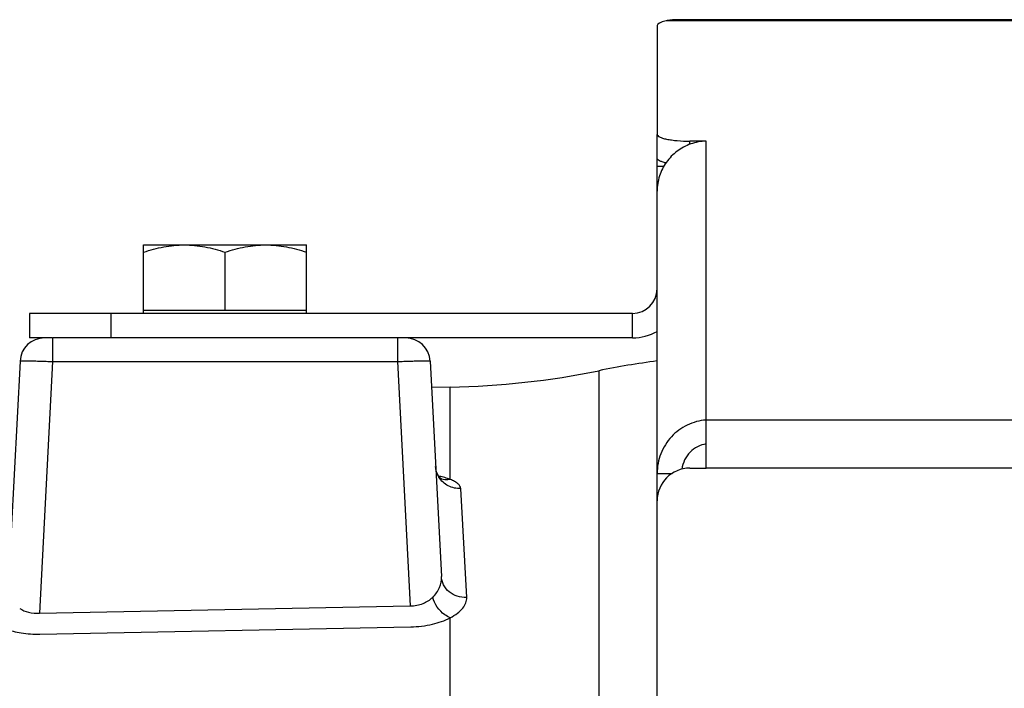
# Model space of a CAD drawing. Extents: x -1747 to 1181, y 8 to 1619.
# Tile 26 of 72: x -1007 to -946, y 947 to 988. Entities that reach past the tile are written whole.
import ezdxf

# ---------------------------------------------------------------- set-up
doc = ezdxf.new("R2010")
doc.units = 0
doc.header["$LTSCALE"] = 65.395
doc.layers.get('0').update_dxf_attribs({"linetype": 'CONTINUOUS'})
doc.layers.add('3_ALL_AXES', color=7, linetype='CONTINUOUS')

msp = doc.modelspace()

# ---------------------------------------------------------------- linework, layer by layer
at = {"color": 9, "linetype": 'CONTINUOUS'}
for p, q in [((-944.631, 988.094), (-967.082, 988.094)), ((-965.631, 980.522), (-965.631, 980.72)), ((-964.631, 963.626), (-964.631, 980.72)), ((-1001.131, 970.16), (-1001.131, 968.66)), ((-969.131, 968.66), (-969.131, 970.16)), ((-1004.708, 968.66), (-1004.708, 967.212)), ((-983.554, 968.66), (-983.554, 967.212)), ((-1004.708, 967.212), (-1005.516, 951.786)), ((-1004.708, 967.212), (-983.554, 967.212)), ((-983.554, 967.212), (-982.77, 952.239)), ((-971.199, 966.65), (-971.199, 789.225)), ((-980.321, 959.984), (-980.321, 965.649)), ((-840.631, 963.611), (-964.631, 963.611)), ((-840.631, 960.677), (-964.631, 960.677)), ((-979.31, 952.749), (-979.674, 959.423)), ((-980.321, 824.914), (-980.321, 951.507))]:
    msp.add_line(p, q, dxfattribs=at)
at = {"color": 3, "linetype": 'CONTINUOUS'}
for p, q in [((-944.631, 988.16), (-965.631, 988.16)), ((-967.631, 987.801), (-967.631, 981.136)), ((-964.631, 980.72), (-965.631, 980.72)), ((-967.631, 867.41), (-967.631, 979.669)), ((-969.131, 970.16), (-1006.131, 970.16)), ((-964.631, 960.677), (-964.631, 963.626)), ((-965.631, 960.677), (-964.631, 960.677))]:
    msp.add_line(p, q, dxfattribs=at)
at = {"color": 7, "linetype": 'CONTINUOUS'}
for p, q in [((-967.631, 979.669), (-967.631, 981.136)), ((-967.631, 979.187), (-967.215, 979.187)), ((-1006.131, 970.16), (-1006.131, 968.66)), ((-999.131, 970.16), (-999.131, 970.36)), ((-999.131, 970.36), (-989.131, 970.36)), ((-989.131, 970.16), (-989.131, 970.36)), ((-1004.708, 968.66), (-1006.131, 968.66)), ((-969.131, 968.66), (-1004.667, 968.66)), ((-967.631, 960.358), (-966.712, 960.358))]:
    msp.add_line(p, q, dxfattribs=at)
at = {"color": 6, "linetype": 'CONTINUOUS'}
for p, q in [((-1004.708, 968.66), (-1004.667, 968.66)), ((-1006.706, 967.238), (-1007.434, 953.332)), ((-981.557, 967.238), (-980.864, 954.027)), ((-980.321, 965.649), (-981.472, 965.629)), ((-980.831, 959.994), (-980.83, 959.994))]:
    msp.add_line(p, q, dxfattribs=at)
at = {"color": 2, "linetype": 'CONTINUOUS'}
for p, q in [((-1005.516, 951.786), (-982.77, 952.239)), ((-1005.49, 950.501), (-982.744, 950.954))]:
    msp.add_line(p, q, dxfattribs=at)
at = {"color": 6, "linetype": 'CONTINUOUS'}
for points in [[(-981.035, 960.211), (-981.079, 960.283), (-981.12, 960.365), (-981.157, 960.458), (-981.186, 960.558), (-981.207, 960.665), (-981.218, 960.775)], [(-980.83, 959.994), (-980.833, 959.996), (-980.842, 960.002), (-980.86, 960.015), (-980.884, 960.035), (-980.914, 960.063), (-980.951, 960.101), (-980.992, 960.15), (-981.035, 960.211)]]:
    msp.add_lwpolyline(points, dxfattribs=at)
at = {"color": 3, "linetype": 'CONTINUOUS'}
for centre, radius, start, end in [((-964.54, 977.612), 3.109, 91.68175, 109.38861), ((-969.131, 971.66), 1.5, 270, 360), ((-965.631, 958.677), 2, 90, 180)]:
    msp.add_arc(centre, radius, start, end, dxfattribs=at)
at = {"color": 7, "linetype": 'CONTINUOUS'}
msp.add_arc((-969.131, 971.66), 3, 270, 300, dxfattribs=at)
at = {"color": 6, "linetype": 'CONTINUOUS'}
for centre, radius, start, end in [((-1005.208, 967.16), 1.5, 90.00001, 177), ((-983.055, 967.16), 1.5, 3, 90), ((-961.204, 917.66), 50, 97.38586, 101.5308), ((-981.194, 1015.641), 50, 271, 281.5308)]:
    msp.add_arc(centre, radius, start, end, dxfattribs=at)
at = {"color": 9, "linetype": 'CONTINUOUS'}
for centre, radius, start, end in [((-982.217, 954.45), 5.859, 76.95807, 78.16376), ((-982.058, 955.135), 5.156, 75.16055, 76.97057)]:
    msp.add_arc(centre, radius, start, end, dxfattribs=at)
at = {"color": 3, "linetype": 'CONTINUOUS'}
msp.add_ellipse((-965.631, 987.801), major_axis=(2, 0), ratio=0.212557, start_param=2.382681, end_param=3.141593, dxfattribs=at)
for points, knots in [([(-965.631, 988.16), (-965.895, 988.16), (-966.277, 988.162), (-966.762, 988.144), (-966.982, 988.117), (-967.082, 988.094)], [0, 0, 0, 0, 0.543807, 0.787648, 1, 1, 1, 1]), ([(-967.631, 981.136), (-967.631, 981.106), (-967.587, 981.034), (-967.463, 980.964), (-967.277, 980.895), (-967.029, 980.835), (-966.729, 980.785), (-966.258, 980.734), (-965.887, 980.72), (-965.631, 980.72)], [0, 0, 0, 0, 0.042664, 0.108242, 0.202495, 0.324445, 0.470572, 0.635924, 1, 1, 1, 1]), ([(-965.572, 980.545), (-965.869, 980.441), (-966.433, 980.139), (-967.102, 979.454), (-967.532, 978.599), (-967.631, 977.967), (-967.631, 977.653)], [0, 0, 0, 0, 0.250122, 0.500392, 0.750349, 1, 1, 1, 1]), ([(-964.631, 963.626), (-965.026, 963.598), (-965.82, 963.384), (-966.811, 962.649), (-967.476, 961.592), (-967.631, 960.767), (-967.631, 960.358)], [0, 0, 0, 0, 0.245061, 0.494661, 0.746805, 1, 1, 1, 1])]:
    msp.add_open_spline(points, degree=3, knots=knots, dxfattribs=at)
at = {"color": 7, "linetype": 'CONTINUOUS'}
for points, knots in [([(-967.092, 979.385), (-967.169, 979.402), (-967.306, 979.437), (-967.477, 979.504), (-967.591, 979.572), (-967.631, 979.64), (-967.631, 979.669)], [0, 0, 0, 0, 0.374176, 0.663314, 0.8657, 1, 1, 1, 1]), ([(-964.631, 962.159), (-964.811, 962.133), (-965.172, 962.016), (-965.633, 961.673), (-965.971, 961.191), (-966.087, 960.81), (-966.113, 960.616)], [0, 0, 0, 0, 0.239131, 0.487299, 0.741823, 1, 1, 1, 1])]:
    msp.add_open_spline(points, degree=3, knots=knots, dxfattribs=at)
at = {"color": 9, "linetype": 'CONTINUOUS'}
for points, knots in [([(-1006.706, 967.238), (-1006.706, 967.242), (-1006.687, 967.244), (-1006.663, 967.248), (-1006.612, 967.25), (-1006.547, 967.252), (-1006.463, 967.254), (-1006.319, 967.254), (-1006.102, 967.252), (-1005.803, 967.247), (-1005.462, 967.238), (-1005.092, 967.226), (-1004.838, 967.217), (-1004.708, 967.212)], [0, 0, 0, 0, 0.005475, 0.020096, 0.04405, 0.077161, 0.119123, 0.169547, 0.293777, 0.445107, 0.61775, 0.805097, 1, 1, 1, 1]), ([(-983.554, 967.212), (-983.425, 967.217), (-983.17, 967.226), (-982.8, 967.238), (-982.46, 967.247), (-982.161, 967.252), (-981.943, 967.254), (-981.799, 967.254), (-981.715, 967.252), (-981.65, 967.25), (-981.6, 967.248), (-981.576, 967.244), (-981.557, 967.242), (-981.557, 967.238)], [0, 0, 0, 0, 0.194864, 0.382194, 0.554841, 0.706179, 0.830417, 0.880847, 0.922816, 0.955933, 0.979896, 0.994522, 1, 1, 1, 1]), ([(-979.674, 959.423), (-979.937, 959.414), (-980.47, 959.53), (-980.875, 959.9), (-981.011, 960.118)], [0, 0, 0, 0, 0.505232, 1, 1, 1, 1]), ([(-980.321, 959.984), (-980.366, 959.974), (-980.544, 959.948), (-980.729, 959.968), (-980.855, 960.01)], [0, 0, 0, 0, 0.25755, 1, 1, 1, 1]), ([(-980.321, 959.984), (-980.353, 959.996), (-980.489, 960.048), (-980.629, 960.09), (-980.737, 960.119)], [0, 0, 0, 0, 0.232807, 1, 1, 1, 1]), ([(-979.674, 959.423), (-979.677, 959.477), (-979.718, 959.594), (-979.856, 959.742), (-980.063, 959.875), (-980.228, 959.948), (-980.321, 959.984)], [0, 0, 0, 0, 0.180398, 0.396243, 0.667355, 1, 1, 1, 1]), ([(-981.396, 952.758), (-981.215, 952.926), (-980.936, 953.326), (-980.853, 953.805), (-980.864, 954.027)], [0, 0, 0, 0, 0.52643, 1, 1, 1, 1]), ([(-979.31, 952.749), (-979.503, 952.741), (-979.891, 952.792), (-980.398, 953.063), (-980.756, 953.494), (-980.855, 953.851), (-980.864, 954.027)], [0, 0, 0, 0, 0.261391, 0.516201, 0.761544, 1, 1, 1, 1]), ([(-980.321, 951.507), (-980.164, 951.586), (-979.883, 951.757), (-979.55, 952.066), (-979.345, 952.399), (-979.304, 952.639), (-979.31, 952.749)], [0, 0, 0, 0, 0.314723, 0.580315, 0.803486, 1, 1, 1, 1])]:
    msp.add_open_spline(points, degree=3, knots=knots, dxfattribs=at)
msp.add_open_spline([(-981.011, 960.118), (-981.112, 960.281), (-981.181, 960.47), (-981.207, 960.66)], degree=3, dxfattribs=at)
at = {"color": 2, "linetype": 'CONTINUOUS'}
for points, knots in [([(-982.77, 952.239), (-982.505, 952.238), (-982, 952.329), (-981.567, 952.599), (-981.396, 952.758)], [0, 0, 0, 0, 0.532201, 1, 1, 1, 1]), ([(-980.321, 951.507), (-980.441, 951.551), (-980.934, 951.83), (-981.269, 952.345), (-981.396, 952.758)], [0, 0, 0, 0, 0.228504, 1, 1, 1, 1]), ([(-1006.728, 952.085), (-1006.562, 951.974), (-1006.167, 951.803), (-1005.738, 951.77), (-1005.516, 951.786)], [0, 0, 0, 0, 0.473935, 1, 1, 1, 1]), ([(-982.744, 950.954), (-982.296, 950.962), (-981.462, 951.059), (-980.663, 951.328), (-980.321, 951.507)], [0, 0, 0, 0, 0.537495, 1, 1, 1, 1]), ([(-1007.621, 950.833), (-1007.302, 950.712), (-1006.595, 950.539), (-1005.871, 950.494), (-1005.49, 950.501)], [0, 0, 0, 0, 0.472234, 1, 1, 1, 1])]:
    msp.add_open_spline(points, degree=3, knots=knots, dxfattribs=at)
at = {"layer": '3_ALL_AXES', "color": 7, "linetype": 'CONTINUOUS'}
for p, q in [((-999.131, 970.36), (-999.131, 974.36)), ((-999.131, 974.36), (-989.131, 974.36)), ((-989.131, 970.36), (-989.131, 974.36)), ((-994.131, 970.36), (-994.131, 973.913))]:
    msp.add_line(p, q, dxfattribs=at)
for points, knots in [([(-999.131, 973.913), (-998.727, 974.048), (-998.109, 974.217), (-997.267, 974.339), (-996.843, 974.36), (-996.631, 974.36)], [0, 0, 0, 0, 0.501603, 0.751076, 1, 1, 1, 1]), ([(-996.631, 974.36), (-996.42, 974.36), (-995.996, 974.339), (-995.154, 974.217), (-994.536, 974.048), (-994.131, 973.913)], [0, 0, 0, 0, 0.248924, 0.498397, 1, 1, 1, 1]), ([(-994.131, 973.913), (-993.727, 974.048), (-993.109, 974.217), (-992.267, 974.339), (-991.843, 974.36), (-991.631, 974.36)], [0, 0, 0, 0, 0.501603, 0.751076, 1, 1, 1, 1]), ([(-991.631, 974.36), (-991.42, 974.36), (-990.996, 974.339), (-990.154, 974.217), (-989.536, 974.048), (-989.131, 973.913)], [0, 0, 0, 0, 0.248924, 0.498397, 1, 1, 1, 1])]:
    msp.add_open_spline(points, degree=3, knots=knots, dxfattribs=at)

doc.saveas('drawing.dxf')
